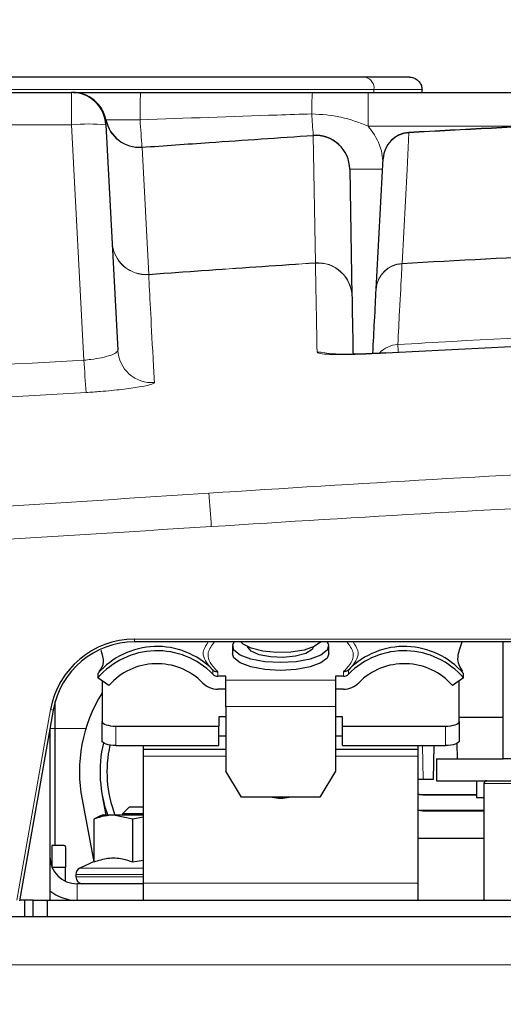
# Paper-space layout 'Blatt5' of a CAD drawing. Header units: millimetres. Extents: x 5 to 418, y 2 to 292.
# Tile 21 of 33: x 222 to 239, y 217 to 253. Entities that reach past the tile are written whole.
import ezdxf

# ---------------------------------------------------------------- set-up
doc = ezdxf.new("R2010")
doc.units = ezdxf.units.MM
doc.layers.add('SLD-0', color=7, linetype='Continuous')
doc.styles.add('SLDTEXTSTYLE1', font='TXT', dxfattribs={"width": 0.605})
doc.dimstyles.new('SLDDIMSTYLE4', dxfattribs={"dimtxt": 3.5, "dimasz": 3.302, "dimexe": 0, "dimexo": 0.0625, "dimgap": 0.875, "dimtad": 1, "dimlfac": 2, "dimrnd": 1e-09, "dimzin": 12, "dimdsep": 46, "dimtxsty": 'SLDTEXTSTYLE1', "dimsah": 1, "dimcen": 0.09, "dimadec": 0, "dimazin": 3, "dimtfac": 1, "dimtofl": 0, "dimtmove": 0, "dimatfit": 3, "dimfxl": 1, "dimfrac": 2, "dimtolj": 1, "dimtzin": 12, "dimarcsym": 0})

# ---------------------------------------------------------------- blocks, each defined once
blk = doc.blocks.new('_D_29')
at = {"layer": 'SLD-0', "color": 7}
for p, q in [((124.452, 158.08), (124.452, 265.479)), ((320.452, 158.08), (320.452, 265.479)), ((124.452, 264.479), (320.452, 264.479))]:
    blk.add_line(p, q, dxfattribs=at)
for points in [[(124.452, 264.479), (127.754, 263.971), (127.754, 264.987)], [(320.452, 264.479), (317.15, 264.987), (317.15, 263.971)]]:
    blk.add_solid(points, dxfattribs=at)
at = {"layer": 'SLD-0', "color": 7, "insert": (218.442, 268.99), "char_height": 3.5, "attachment_point": 1, "style": 'SLDTEXTSTYLE1'}
blk.add_mtext('392', dxfattribs=at)

psp = doc.layouts.new('Blatt5')

# ---------------------------------------------------------------- linework, layer by layer
at = {"color": 7, "linetype": 'Continuous', "lineweight": 25}
for p, q in [((234.1267, 250.5798), (217.1709, 250.5798)), ((235.7453, 250.5798), (234.1267, 250.5798)), ((236.1958, 250.0298), (236.1958, 250.1298)), ((143.9607, 250.0298), (223.4439, 250.0298)), ((223.4983, 250.0298), (225.9524, 250.0298)), ((234.2326, 250.0298), (248.4686, 250.0298)), ((224.6921, 248.8452), (225.1217, 240.6479)), ((234.5278, 242.8639), (234.7771, 247.6203)), ((233.5665, 247.2392), (233.6473, 242.6118)), ((287.1717, 230.0298), (225.7329, 230.0298)), ((239.1523, 225.7798), (239.1523, 230.0298)), ((229.3023, 229.8771), (229.3023, 229.5952)), ((232.8023, 229.5952), (232.8023, 229.8771)), ((228.5818, 229.0161), (228.5771, 229.0208)), ((233.5275, 229.0208), (233.5228, 229.0161)), ((233.5898, 229.0856), (233.5275, 229.0208)), ((224.4023, 228.8816), (224.4023, 228.726)), ((224.8031, 228.4449), (224.4023, 228.726)), ((224.5523, 228.6208), (224.5523, 227.1402)), ((229.0523, 228.7829), (228.7673, 228.7829)), ((229.0523, 228.6376), (229.0523, 228.7829)), ((229.0523, 227.6763), (229.0523, 228.6376)), ((233.3373, 228.7829), (233.0523, 228.7829)), ((233.0523, 228.7829), (233.0523, 228.6376)), ((233.0523, 228.6376), (233.0523, 227.6763)), ((237.7023, 228.726), (237.3015, 228.4449)), ((237.5523, 227.1402), (237.5523, 228.6208)), ((237.7023, 228.726), (237.7023, 228.8816)), ((229.0523, 228.3131), (228.7673, 228.3131)), ((233.3373, 228.3131), (233.0523, 228.3131)), ((222.8523, 226.8798), (222.8523, 227.8678)), ((222.7784, 227.5507), (221.555, 220.6124)), ((229.0523, 227.6763), (229.0523, 225.3271)), ((233.0523, 227.6763), (233.0523, 225.3271)), ((229.0523, 227.3112), (228.8023, 227.3112)), ((228.8023, 227.3112), (228.8023, 226.9692)), ((233.3023, 227.3112), (233.0523, 227.3112)), ((233.3023, 226.9692), (233.3023, 227.3112)), ((239.1523, 227.2798), (237.5523, 227.2798)), ((222.6523, 226.8353), (222.6523, 220.6298)), ((222.8523, 222.6298), (222.8523, 226.8798)), ((224.5523, 226.4355), (224.5523, 227.1402)), ((225.0523, 226.9692), (228.8023, 226.9692)), ((228.8023, 226.2645), (228.8023, 226.9692)), ((233.3023, 226.9692), (237.0523, 226.9692)), ((233.3023, 226.2645), (233.3023, 226.9692)), ((237.5523, 227.1402), (237.5523, 226.4355)), ((229.0523, 226.6065), (228.8023, 226.6065)), ((233.3023, 226.6065), (233.0523, 226.6065)), ((225.0523, 226.2645), (228.8023, 226.2645)), ((226.0523, 226.2645), (226.0523, 226.1298)), ((226.0523, 226.1298), (229.0523, 226.1298)), ((226.0523, 226.1298), (226.0523, 225.8798)), ((233.0523, 226.1298), (236.0523, 226.1298)), ((233.3023, 226.2645), (237.0523, 226.2645)), ((236.0523, 226.1298), (236.0523, 226.2645)), ((236.0523, 225.8798), (236.0523, 226.1298)), ((236.6142, 225.0298), (236.6358, 226.2645)), ((237.4675, 226.3402), (237.4773, 225.7798)), ((226.0523, 225.8798), (226.0523, 221.2548)), ((236.0523, 221.2548), (236.0523, 225.8798)), ((236.7273, 225.7798), (236.7273, 224.9798)), ((236.7273, 225.7798), (239.1523, 225.7798)), ((247.9023, 225.7798), (239.1523, 225.7798)), ((229.6296, 224.3874), (229.0523, 225.3271)), ((233.0523, 225.3271), (232.4749, 224.3874)), ((236.2404, 225.0298), (236.0523, 225.0298)), ((236.6142, 225.0298), (236.2404, 225.0298)), ((236.7273, 224.9798), (290.5795, 224.9798)), ((238.1773, 224.9798), (238.1773, 224.3672)), ((238.4498, 224.8798), (238.4498, 220.6298)), ((223.8255, 224.2957), (224.2537, 222.0335)), ((224.5624, 224.4352), (224.696, 223.7298)), ((232.4749, 224.3874), (229.6296, 224.3874)), ((236.2273, 224.4798), (238.1773, 224.4798)), ((236.2273, 224.4675), (238.1773, 224.4675)), ((238.1773, 224.3672), (238.4498, 224.3672)), ((224.6023, 224.2245), (224.6023, 224.246)), ((225.5523, 224.0298), (225.3023, 223.7798)), ((225.5523, 224.0298), (226.0523, 224.0298)), ((224.2633, 222.0285), (224.2633, 223.5855)), ((224.5523, 223.7298), (224.3894, 223.6538)), ((224.9681, 223.7298), (224.5523, 223.7298)), ((225.6729, 223.5855), (224.9681, 223.7298)), ((226.0523, 223.7298), (224.9681, 223.7298)), ((225.3023, 223.7798), (225.3023, 223.7298)), ((226.0523, 223.7798), (225.3023, 223.7798)), ((226.0523, 223.6544), (225.6729, 223.5855)), ((225.6729, 222.0285), (225.6729, 223.5855)), ((236.2273, 223.892), (236.0523, 223.9044)), ((236.2273, 223.8798), (236.0523, 223.8921)), ((238.4498, 223.892), (236.2273, 223.892)), ((238.4498, 223.8798), (236.2273, 223.8798)), ((238.4498, 222.8798), (236.0523, 222.8798)), ((223.1773, 222.6298), (222.7273, 222.6298)), ((222.7273, 222.6298), (222.7273, 221.8498)), ((223.2273, 222.5798), (223.2273, 221.8298)), ((223.2273, 221.8298), (222.7358, 221.8298)), ((223.2273, 221.3246), (223.2273, 221.8298)), ((224.2633, 222.038), (223.7466, 221.7971)), ((225.6729, 222.0285), (226.0523, 222.0894)), ((223.6023, 221.5705), (223.6023, 221.4798)), ((226.0523, 221.2298), (223.6523, 221.2298)), ((226.0523, 221.2548), (226.0523, 220.6298)), ((236.0523, 220.6298), (236.0523, 221.2548)), ((222.0523, 220.6298), (221.5581, 220.6298)), ((221.743, 220.0298), (221.743, 220.6298)), ((221.7432, 220.0298), (221.7432, 220.6298)), ((222.0523, 220.0298), (222.0523, 220.6298)), ((222.0523, 220.6298), (222.5523, 220.6298)), ((222.5523, 220.6298), (222.5523, 220.0298)), ((222.5523, 220.6298), (291.2523, 220.6298)), ((303.2023, 220.0298), (141.7023, 220.0298))]:
    psp.add_line(p, q, dxfattribs=at)
at = {"color": 7, "linetype": 'Continuous', "lineweight": 18}
for p, q in [((217.4891, 250.1298), (234.4449, 250.1298)), ((234.4449, 250.0298), (234.4449, 250.1298)), ((234.4449, 250.1298), (236.1958, 250.1298)), ((223.4439, 248.8452), (223.4439, 250.0298)), ((234.2326, 248.8016), (234.2326, 250.0298)), ((224.6955, 249.0188), (224.6921, 248.8452)), ((224.6963, 249.0293), (224.6955, 249.0188)), ((225.9368, 249.0293), (224.6963, 249.0293)), ((223.4439, 248.8452), (143.9607, 248.8452)), ((223.8925, 240.284), (223.4439, 248.8452)), ((240.1888, 248.8016), (234.2326, 248.8016)), ((232.3167, 243.8268), (232.2357, 248.4542)), ((235.7192, 248.5575), (235.7187, 248.5663)), ((226.0077, 248.0213), (226.0066, 248.0318)), ((226.0077, 248.0213), (226.2501, 243.4063)), ((232.3171, 243.8169), (232.3167, 243.8268)), ((235.4675, 243.7925), (235.4689, 243.8011)), ((225.7329, 230.1315), (287.1717, 230.1315)), ((225.7329, 230.1315), (225.7329, 230.0298)), ((228.5818, 228.8604), (228.5818, 229.0161)), ((228.7673, 228.9497), (228.7673, 228.7829)), ((233.3373, 228.7829), (233.3373, 228.9497)), ((233.5228, 229.0161), (233.5228, 228.8604)), ((229.0523, 228.6376), (233.0523, 228.6376)), ((221.4566, 220.6315), (222.68, 227.5698)), ((233.0523, 227.6763), (229.0523, 227.6763)), ((222.6601, 226.8798), (222.8523, 226.8798)), ((222.8523, 226.8798), (223.9645, 226.8798)), ((225.0523, 226.9692), (225.0523, 226.2645)), ((237.0523, 226.2645), (237.0523, 226.9692)), ((236.2188, 226.2645), (236.2404, 225.0298)), ((226.0523, 225.8798), (229.0523, 225.8798)), ((233.0523, 225.8798), (236.0523, 225.8798)), ((238.4498, 224.8798), (241.5773, 224.8798)), ((236.2273, 224.4675), (236.2273, 224.4798)), ((236.2273, 223.892), (236.2273, 223.8798)), ((223.7466, 221.7971), (226.0523, 221.7971)), ((226.0523, 221.5705), (223.6023, 221.5705)), ((223.6023, 221.4798), (226.0523, 221.4798)), ((223.6523, 221.2298), (223.6523, 220.6298)), ((226.0523, 221.2548), (236.0523, 221.2548)), ((141.7023, 218.2798), (303.2023, 218.2798))]:
    psp.add_line(p, q, dxfattribs=at)
at = {"color": 7, "linetype": 'Continuous', "lineweight": 18, "flags": 128}
psp.add_lwpolyline([(235.7192, 248.5575), (235.7052, 248.2911), (235.6491, 247.2253), (235.4689, 243.8011)], dxfattribs=at)
at = {"color": 7, "linetype": 'Continuous', "lineweight": 25, "flags": 128}
for points in [[(232.7445, 230.0298), (232.7969, 229.9242), (232.747, 229.7279), (232.5135, 229.5478), (232.1216, 229.4033), (231.6139, 229.3103), (231.0453, 229.2786), (230.4774, 229.3118), (229.9719, 229.4063), (229.5834, 229.5518), (229.3541, 229.7325), (229.3089, 229.929), (229.3601, 230.0298)], [(232.5039, 230.0298), (232.4978, 230.022), (232.2736, 229.8612), (231.902, 229.7363), (231.428, 229.6624), (230.9087, 229.6484), (230.4067, 229.696), (229.9825, 229.7994), (229.6874, 229.9462), (229.6007, 230.0298)], [(232.2497, 229.85), (232.1936, 229.7504), (231.9649, 229.6106), (231.5972, 229.5115), (231.1466, 229.468), (230.6816, 229.4868), (230.2731, 229.565), (229.9831, 229.6908), (229.856, 229.8449), (229.8549, 229.85)], [(232.8023, 229.5952), (232.747, 229.446), (232.5135, 229.2658), (232.1216, 229.1214), (231.6139, 229.0283), (231.0453, 228.9967), (230.4774, 229.0299), (229.9719, 229.1244), (229.5834, 229.2699), (229.3541, 229.4506), (229.3023, 229.5952)], [(224.5523, 227.1402), (224.5619, 227.1069), (224.5904, 227.0748), (224.6366, 227.0452), (224.6987, 227.0193), (224.7745, 226.998), (224.861, 226.9822), (224.9548, 226.9725), (225.0523, 226.9692)], [(237.0523, 226.9692), (237.1498, 226.9725), (237.2436, 226.9822), (237.3301, 226.998), (237.4059, 227.0193), (237.468, 227.0452), (237.5142, 227.0748), (237.5427, 227.1069), (237.5523, 227.1402)], [(225.0523, 226.2645), (224.9548, 226.2677), (224.861, 226.2775), (224.7745, 226.2933), (224.6987, 226.3145), (224.6366, 226.3405), (224.5904, 226.37), (224.5619, 226.4021), (224.5523, 226.4355)], [(237.5523, 226.4355), (237.5427, 226.4021), (237.5142, 226.37), (237.468, 226.3405), (237.4059, 226.3145), (237.3301, 226.2933), (237.2436, 226.2775), (237.1498, 226.2677), (237.0523, 226.2645)], [(236.0523, 224.5038), (236.1005, 224.4922), (236.2273, 224.4798)], [(236.0523, 224.4911), (236.0981, 224.4803), (236.2273, 224.4675)]]:
    psp.add_lwpolyline(points, dxfattribs=at)
at = {"color": 7, "linetype": 'Continuous', "lineweight": 18}
for centre, radius, start, end in [((234.0472, 250.186), 0.4017, 351.95053, 78.57825), ((223.4687, 248.7799), 1.2498, 11.019, 89.9963), ((243.9841, 249.2475), 18.0487, 177.51586, 180.69253), ((238.7473, 249.3959), 6.5653, 174.4596, 181.30885), ((225.9178, 249.2649), 1.2468, 191.3829, 274.1371), ((418.3153, 261.9983), 192.8152, 183.856687, 184.153825), ((375.9896, 258.4338), 144.0991, 183.655689, 183.966993), ((264.2273, -250.6202), 499.9912, 91.891572, 93.268618), ((224.068, 242.8634), 6.0143, 84.04331, 95.95669), ((232.3003, 248.4594), 0.0648, 175.32241, 184.67759), ((232.3215, 247.2118), 1.2453, 1.25973, 93.94985), ((235.7699, 247.5644), 0.9944, 92.92279, 176.77859), ((234.1762, 264.5584), 17.3299, 267.98406, 271.91647), ((226.1638, 244.6431), 1.2497, 183.01491, 273.96046), ((226.1588, 244.6479), 1.245, 183.24911, 274.20599), ((264.2273, -250.6202), 495.257, 91.919054, 93.328904), ((232.4023, 242.5844), 1.2453, 1.25967, 93.9405), ((232.3981, 242.5698), 1.2497, 1.01563, 93.72014), ((235.5253, 242.7945), 0.9998, 93.31444, 176.99074), ((235.5206, 242.8081), 0.9944, 92.98217, 176.77889), ((226.1402, 243.4013), 0.11, 357.4114, 2.58078), ((235.371, 239.8539), 1.0006, 93.32284, 136.41117), ((216.3629, 239.4604), 19.0011, 3.34349, 4.20227), ((226.3681, 240.7152), 1.2482, 183.08894, 274.01382), ((232.4546, 239.3205), 1.2527, 67.36872, 93.66106), ((326.4334, 246.6844), 102.7404, 183.571628, 184.230123), ((-78.1074, 212.4248), 307.4108, 4.067471, 4.295067), ((222.4509, 226.1259), 1.462, 77.05217, 80.98445)]:
    psp.add_arc(centre, radius, start, end, dxfattribs=at)
at = {"color": 7, "linetype": 'Continuous', "lineweight": 25}
for centre, radius, start, end in [((223.4439, 248.7798), 1.25, 3, 90), ((223.4715, 248.7798), 1.25, 11.51692, 90), ((225.9211, 249.2789), 1.25, 191.51692, 273.92148), ((264.2273, -250.6202), 500, 91.891508, 93.268618), ((232.3167, 247.2174), 1.25, 1, 93.71537), ((235.7757, 247.568), 1, 93.26862, 177), ((264.2273, -250.6202), 495.2486, 91.91836, 93.329121), ((225.7329, 227.0315), 3.1, 90, 170), ((225.7329, 227.0298), 3, 90, 170), ((226.5539, 227.0251), 2.8418, 44.60778, 139.21205), ((226.5539, 226.8697), 2.8417, 44.4698, 139.21371), ((235.5507, 226.8697), 2.8417, 40.78629, 135.5302), ((235.5507, 227.0251), 2.8418, 40.78795, 135.39222), ((226.5535, 226.9184), 2.3224, 44.47521, 138.90909), ((235.5511, 226.9184), 2.3224, 41.09091, 135.52479), ((228.7658, 229.0402), 0.2573, 224.33439, 270.33505), ((233.3388, 229.0402), 0.2573, 269.66495, 315.66561), ((228.7628, 229.085), 0.7719, 224.33439, 270.33505), ((233.3418, 229.085), 0.7719, 269.66495, 315.66561), ((229.1558, 225.3048), 5.425, 148.05739, 190.71929), ((229.1558, 225.3048), 4.675, 166.9385, 200.09736), ((229.1558, 225.3048), 4.425, 167.25887, 200.85059), ((238.5498, 224.8798), 0.1, 90, 180), ((231.0523, 225.6357), 1.2868, 255.95005, 284.04995), ((223.1773, 222.5798), 0.05, 0, 90), ((223.6523, 222.2298), 1, 180, 270), ((223.8523, 221.5705), 0.25, 115, 180), ((223.8523, 221.4798), 0.25, 180, 270), ((223.6523, 222.2298), 1.6, 231.31781, 270)]:
    psp.add_arc(centre, radius, start, end, dxfattribs=at)
for points, knots in [([(235.7453, 250.5798), (235.7485, 250.5797), (235.7818, 250.5795), (235.8655, 250.5691), (235.9893, 250.5184), (236.1034, 250.416), (236.1809, 250.2814), (236.1909, 250.1803), (236.1958, 250.1298)], [0, 0, 0, 0, 0.0134637, 0.1420894, 0.3567824, 0.5712534, 0.785625, 1, 1, 1, 1]), ([(225.9524, 250.0298), (227.6189, 250.0298), (229.7058, 250.0298), (231.7923, 250.0298), (232.2127, 250.0298)], [0, 0, 0, 0, 0.798549, 1, 1, 1, 1]), ([(232.2127, 250.0298), (232.2482, 250.0298), (232.6039, 250.0298), (233.2752, 250.0298), (233.9135, 250.0298), (234.2326, 250.0298)], [0, 0, 0, 0, 0.0525765, 0.5263898, 1, 1, 1, 1]), ([(226.0066, 248.0318), (226.822, 248.0897), (228.8981, 248.237), (230.9747, 248.3787), (232.2357, 248.4647)], [0, 0, 0, 0, 0.3927121, 1, 1, 1, 1]), ([(233.6477, 242.592), (233.6484, 242.5516), (233.6548, 242.182), (233.665, 241.5972), (233.6803, 240.7232), (233.6842, 240.4982)], [0, 0, 0, 0, 0.083598, 0.7641718, 1, 1, 1, 1]), ([(234.405, 240.5213), (234.4268, 240.9366), (234.4818, 241.9855), (234.5099, 242.5225), (234.5269, 242.8469)], [0, 0, 0, 0, 0.3959071, 1, 1, 1, 1]), ([(293.6736, 240.5424), (288.7795, 240.7899), (278.9871, 241.2852), (264.5002, 241.4682), (249.7904, 241.2915), (239.9978, 240.7995), (234.881, 240.5424)], [0, 0, 0, 0, 0.2498914, 0.5000001, 0.7387425, 1, 1, 1, 1]), ([(234.8812, 240.5464), (234.7083, 240.5367), (234.334, 240.5157), (233.7919, 240.4977), (233.318, 240.4917), (232.987, 240.497), (232.8035, 240.509), (232.783, 240.5118), (232.7752, 240.5129)], [0, 0, 0, 0, 0.17547721, 0.37973282, 0.58211908, 0.75844468, 0.90818763, 1, 1, 1, 1]), ([(237.6772, 228.9595), (237.5803, 229.1093), (237.4188, 229.3589), (237.5883, 229.8382), (237.6561, 230.0298)], [0, 0, 0, 0, 0.6002337, 1, 1, 1, 1]), ([(224.5062, 229.7268), (224.5524, 229.5768), (224.6605, 229.2256), (224.5173, 229.0526), (224.4354, 228.9535)], [0, 0, 0, 0, 0.4273805, 1, 1, 1, 1]), ([(228.5818, 229.0161), (228.6028, 228.9994), (228.6449, 228.9659), (228.7118, 228.95), (228.7529, 228.9489), (228.7661, 228.9497), (228.7673, 228.9497)], [0, 0, 0, 0, 0.4046631, 0.8091656, 0.9818463, 1, 1, 1, 1]), ([(233.5228, 229.0161), (233.5018, 228.9994), (233.4598, 228.966), (233.3929, 228.95), (233.3518, 228.9489), (233.3385, 228.9497), (233.3373, 228.9497)], [0, 0, 0, 0, 0.4039797, 0.8077998, 0.9818466, 1, 1, 1, 1]), ([(224.9681, 223.7298), (224.8584, 223.7235), (224.621, 223.7101), (224.3884, 223.6291), (224.2633, 223.5855)], [0, 0, 0, 0, 0.461748, 1, 1, 1, 1]), ([(224.2633, 223.5855), (224.2963, 223.6081), (224.3358, 223.6351), (224.3763, 223.6447), (224.383, 223.6463)], [0, 0, 0, 0, 0.8353284, 1, 1, 1, 1]), ([(224.2633, 222.0285), (224.431, 222.0826), (224.7716, 222.1925), (225.2505, 222.1709), (225.5478, 222.0706), (225.6729, 222.0285)], [0, 0, 0, 0, 0.3599139, 0.7307264, 1, 1, 1, 1])]:
    psp.add_open_spline(points, degree=3, knots=knots, dxfattribs=at)
at = {"color": 7, "linetype": 'Continuous', "lineweight": 18}
for points, knots in [([(232.1837, 249.2459), (231.7639, 249.2321), (229.6815, 249.1637), (227.5993, 249.089), (225.9368, 249.0293)], [0, 0, 0, 0, 0.2015842, 1, 1, 1, 1]), ([(234.2326, 248.8016), (233.9067, 248.9264), (233.2469, 249.1791), (232.5409, 249.2235), (232.1837, 249.2459)], [0, 0, 0, 0, 0.4940429, 1, 1, 1, 1]), ([(234.7722, 247.5275), (234.7581, 247.6533), (234.7126, 248.0579), (234.4831, 248.4866), (234.2709, 248.7534), (234.2326, 248.8016)], [0, 0, 0, 0, 0.2698237, 0.8682211, 1, 1, 1, 1]), ([(232.2357, 248.4542), (230.9747, 248.3681), (228.8985, 248.2264), (226.8227, 248.0792), (226.0077, 248.0213)], [0, 0, 0, 0, 0.60739565, 1, 1, 1, 1]), ([(226.2501, 243.4063), (226.9841, 243.4584), (229.006, 243.602), (231.0284, 243.7393), (232.3167, 243.8268)], [0, 0, 0, 0, 0.3630015, 1, 1, 1, 1]), ([(232.3171, 243.8169), (231.0287, 243.7294), (229.0061, 243.5921), (226.9841, 243.4485), (226.2501, 243.3964)], [0, 0, 0, 0, 0.6370193, 1, 1, 1, 1]), ([(232.3746, 240.5707), (232.3634, 241.2089), (232.3403, 242.5137), (232.3244, 243.4081), (232.3178, 243.7766), (232.3171, 243.8169)], [0, 0, 0, 0, 0.4602117, 0.9409488, 1, 1, 1, 1]), ([(235.4675, 243.7925), (235.4665, 243.774), (235.4616, 243.681), (235.4384, 243.2392), (235.3931, 242.3773), (235.3352, 241.2757), (235.313, 240.8528)], [0, 0, 0, 0, 0.0322876, 0.1614382, 0.6780666, 1, 1, 1, 1]), ([(226.2501, 243.3964), (226.2695, 243.0236), (226.3085, 242.2767), (226.3849, 240.8171), (226.4399, 239.7682), (226.4555, 239.4701)], [0, 0, 0, 0, 0.4162214, 0.8341019, 1, 1, 1, 1]), ([(235.313, 240.8528), (235.9785, 240.8912), (239.3064, 241.0834), (247.9678, 241.4864), (261.3071, 241.778), (277.264, 241.6416), (287.8682, 241.1148), (293.1416, 240.8528)], [0, 0, 0, 0, 0.03456624, 0.17283554, 0.44954959, 0.72626364, 1, 1, 1, 1]), ([(143.5199, 240.4337), (150.2242, 240.0379), (163.6404, 239.2459), (183.7628, 238.9234), (203.8603, 239.1756), (217.2127, 239.9144), (223.8925, 240.284)], [0, 0, 0, 0, 0.2504819, 0.5012443, 0.750484, 1, 1, 1, 1]), ([(225.1217, 240.6479), (225.1093, 240.6171), (225.0846, 240.5556), (224.8715, 240.4581), (224.5547, 240.3718), (224.2068, 240.3128), (223.9791, 240.292), (223.8925, 240.284)], [0, 0, 0, 0, 0.2198065, 0.4389015, 0.6557565, 0.8690825, 1, 1, 1, 1]), ([(232.3746, 240.5707), (232.3872, 240.558), (232.4188, 240.5264), (232.7211, 240.4945), (233.2878, 240.4837), (234.0379, 240.4983), (234.6, 240.5277), (234.881, 240.5424)], [0, 0, 0, 0, 0.1426289, 0.3566824, 0.5708764, 0.7854064, 1, 1, 1, 1]), ([(223.9729, 239.106), (224.1464, 239.1182), (224.6015, 239.1501), (225.2997, 239.2197), (225.9403, 239.308), (226.3748, 239.3976), (226.4286, 239.4459), (226.4555, 239.4701)], [0, 0, 0, 0, 0.1328954, 0.3483652, 0.5653683, 0.7827569, 1, 1, 1, 1]), ([(223.9729, 239.106), (217.2868, 238.7366), (203.9071, 237.9974), (186.3572, 237.7685), (170.8573, 237.9531), (157.4117, 238.3915), (148.1255, 238.9657), (143.4811, 239.2528)], [0, 0, 0, 0, 0.2493797, 0.4990358, 0.6534909, 0.8266992, 1, 1, 1, 1]), ([(228.4401, 235.4477), (233.8702, 235.7878), (244.7362, 236.4682), (259.8431, 236.7764), (275.5216, 236.7099), (285.743, 236.2498), (291.748, 235.9795)], [0, 0, 0, 0, 0.2576262, 0.5155282, 0.7153753, 1, 1, 1, 1]), ([(153.2225, 234.7031), (159.3804, 234.4366), (171.702, 233.9034), (188.571, 233.8245), (203.3816, 234.1201), (216.1295, 234.6347), (224.336, 235.1767), (228.4401, 235.4477)], [0, 0, 0, 0, 0.2456541, 0.4915361, 0.6722043, 0.8360684, 1, 1, 1, 1]), ([(291.6797, 234.7603), (286.5846, 234.9963), (276.3896, 235.4686), (260.7551, 235.5743), (244.7906, 235.2478), (233.9515, 234.5693), (228.5291, 234.2298)], [0, 0, 0, 0, 0.2421216, 0.4844723, 0.7420981, 1, 1, 1, 1]), ([(228.5291, 234.2298), (222.153, 233.8286), (209.3944, 233.0259), (190.4365, 232.6019), (171.6811, 232.6806), (159.3342, 233.2159), (153.158, 233.4837)], [0, 0, 0, 0, 0.254103, 0.5084582, 0.7541151, 1, 1, 1, 1]), ([(228.5771, 229.0208), (228.5433, 229.0551), (228.3277, 229.2734), (228.1384, 229.6137), (228.3458, 229.9256), (228.415, 230.0298)], [0, 0, 0, 0, 0.1103319, 0.7030051, 1, 1, 1, 1]), ([(228.6426, 230.0298), (228.5465, 229.905), (228.3022, 229.5878), (228.5035, 229.2133), (228.7288, 228.9882), (228.7673, 228.9497)], [0, 0, 0, 0, 0.34954702, 0.88889753, 1, 1, 1, 1]), ([(233.3373, 228.9497), (233.3758, 228.9882), (233.6011, 229.2133), (233.8024, 229.5878), (233.5581, 229.905), (233.462, 230.0298)], [0, 0, 0, 0, 0.1111025, 0.650453, 1, 1, 1, 1]), ([(233.6896, 230.0298), (233.7586, 229.9257), (233.9653, 229.6139), (233.7944, 229.2958), (233.6023, 229.0984), (233.5898, 229.0856)], [0, 0, 0, 0, 0.3190729, 0.9558041, 1, 1, 1, 1])]:
    psp.add_open_spline(points, degree=3, knots=knots, dxfattribs=at)

# ---------------------------------------------------------------- dimensions: what is measured, and where the dimension line sits
at = {"layer": 'SLD-0', "color": 7}
dim = psp.add_linear_dim(base=(320.4523, 264.4786), p1=(124.4523, 158.0798), p2=(320.4523, 158.0798), dimstyle='SLDDIMSTYLE4', dxfattribs=at)
dim.commit()
dim.dimension.update_dxf_attribs({"geometry": '_D_29', "text_midpoint": (222.4523, 264.4786), "dimtype": 160})

doc.saveas('drawing.dxf')
